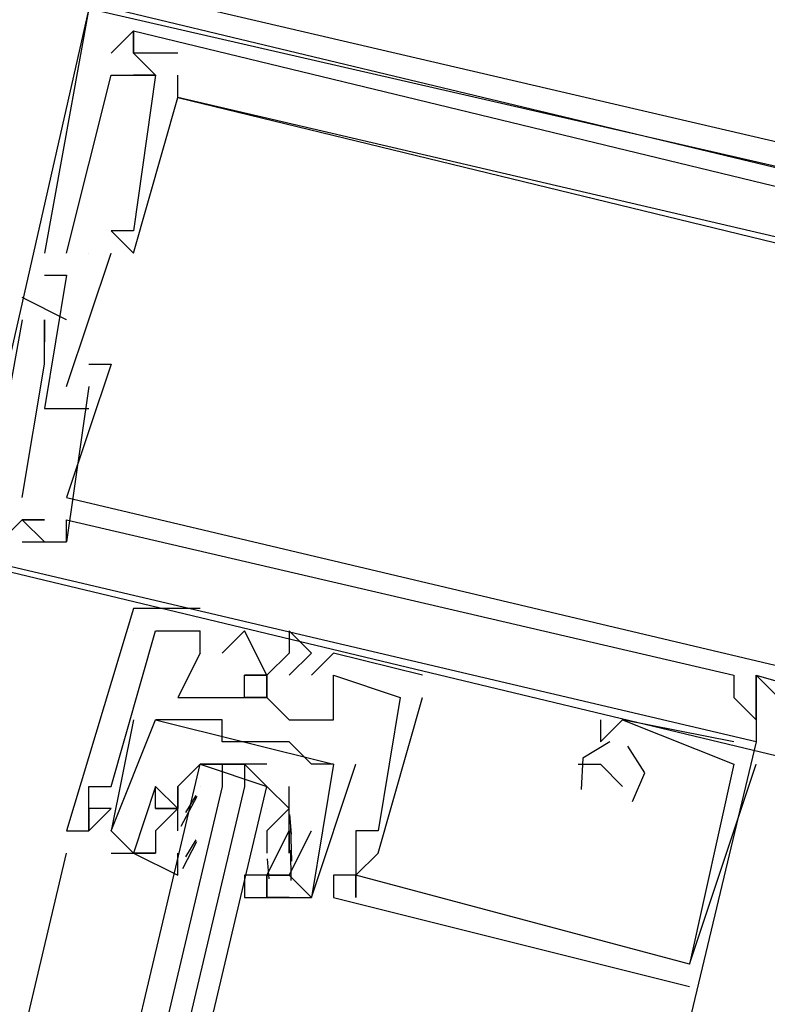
# Model space of a CAD drawing. Header units: feet. Extents: x -79 to 198, y -22 to 181.
# Tile 221 of 256: x 126.972 to 127.42, y 126.82 to 127.411. Entities that reach past the tile are written whole.
import ezdxf

# ---------------------------------------------------------------- set-up
doc = ezdxf.new("R2010")
doc.units = ezdxf.units.FT
doc.layers.add('A-LINEA', color=7, linetype='CONTINUOUS')

msp = doc.modelspace()

# ---------------------------------------------------------------- linework, layer by layer
at = {"layer": 'A-LINEA'}
for p, q in [((127.0133, 127.4178), (126.9467, 127.1244)), ((127.0133, 127.4178), (126.9867, 127.2711)), ((127.0133, 127.4178), (126.9867, 127.2711)), ((127.0133, 127.4178), (126.9867, 127.2711)), ((127.6933, 127.2578), (127.0267, 127.4178)), ((127.6933, 127.2578), (127.0267, 127.4178)), ((127.6933, 127.2578), (127.0267, 127.4178)), ((127.04, 127.4044), (127.04, 127.4044)), ((127.04, 127.4044), (127.04, 127.4044)), ((127.04, 127.4044), (127.04, 127.4044)), ((127.04, 127.4044), (127.04, 127.4044)), ((127.04, 127.4044), (127.04, 127.4044)), ((127.04, 127.4044), (127.04, 127.4044)), ((127.0267, 127.3911), (127.0267, 127.3911)), ((127.0267, 127.3911), (127.0267, 127.3911)), ((127.0267, 127.3911), (127.0267, 127.3911)), ((127.04, 127.3911), (127.04, 127.3911)), ((127.04, 127.3911), (127.04, 127.3911)), ((127.04, 127.3911), (127.04, 127.3911)), ((127.04, 127.3911), (127.04, 127.3911)), ((127.04, 127.3911), (127.04, 127.3911)), ((127.04, 127.3911), (127.04, 127.3911)), ((127.04, 127.3911), (127.04, 127.3911)), ((127.04, 127.3911), (127.04, 127.3911)), ((127.04, 127.3911), (127.04, 127.3911)), ((127.0667, 127.3911), (127.0667, 127.3911)), ((127.0667, 127.3911), (127.0667, 127.3911)), ((127.0667, 127.3911), (127.0667, 127.3911)), ((127.0267, 127.3778), (127.0267, 127.3778)), ((127.0267, 127.3778), (127.0267, 127.3778)), ((127.0267, 127.3778), (127.0267, 127.3778)), ((127.04, 127.3778), (127.04, 127.3778)), ((127.04, 127.3778), (127.04, 127.3778)), ((127.04, 127.3778), (127.04, 127.3778)), ((127.0533, 127.3778), (127.0533, 127.3778)), ((127.0533, 127.3778), (127.0533, 127.3778)), ((127.0533, 127.3778), (127.0533, 127.3778)), ((127.0533, 127.3778), (127.0533, 127.3778)), ((127.0533, 127.3778), (127.0533, 127.3778)), ((127.0533, 127.3778), (127.0533, 127.3778)), ((127.0667, 127.3778), (127.0667, 127.3778)), ((127.0667, 127.3778), (127.0667, 127.3778)), ((127.0667, 127.3778), (127.0667, 127.3778)), ((127.0667, 127.3644), (127.0667, 127.3644)), ((127.0667, 127.3644), (127.0667, 127.3644)), ((127.0667, 127.3644), (127.0667, 127.3644)), ((127.0667, 127.3644), (127.0667, 127.3644)), ((127.0667, 127.3644), (127.0667, 127.3644)), ((127.0667, 127.3644), (127.0667, 127.3644)), ((127.0267, 127.2844), (127.0267, 127.2844)), ((127.0267, 127.2844), (127.0267, 127.2844)), ((127.0267, 127.2844), (127.0267, 127.2844)), ((127.04, 127.2844), (127.04, 127.2844)), ((127.04, 127.2844), (127.04, 127.2844)), ((127.04, 127.2844), (127.04, 127.2844)), ((126.9867, 127.2711), (126.9867, 127.2711)), ((126.9867, 127.2711), (126.9867, 127.2711)), ((126.9867, 127.2711), (126.9867, 127.2711)), ((127, 127.1911), (127.0267, 127.2711)), ((127, 127.2711), (127, 127.2711)), ((127, 127.1911), (127.0267, 127.2711)), ((127, 127.2711), (127, 127.2711)), ((127, 127.1911), (127.0267, 127.2711)), ((127, 127.2711), (127, 127.2711)), ((127.0133, 127.2711), (127.0133, 127.2711)), ((127.0133, 127.2711), (127.0133, 127.2711)), ((127.0133, 127.2711), (127.0133, 127.2711)), ((127.0133, 127.2711), (127.0133, 127.2711)), ((127.0133, 127.2711), (127.0133, 127.2711)), ((127.0133, 127.2711), (127.0133, 127.2711)), ((127.0267, 127.2711), (127.0267, 127.2711)), ((127.0267, 127.2711), (127.0267, 127.2711)), ((127.0267, 127.2711), (127.0267, 127.2711)), ((127.04, 127.2711), (127.04, 127.2711)), ((127.04, 127.2711), (127.04, 127.2711)), ((127.04, 127.2711), (127.04, 127.2711)), ((126.9867, 127.2578), (126.9867, 127.2578)), ((126.9867, 127.2578), (126.9867, 127.2578)), ((126.9867, 127.2578), (126.9867, 127.2578)), ((127, 127.2578), (127, 127.2578)), ((127, 127.2578), (127, 127.2578)), ((127, 127.2578), (127, 127.2578)), ((127, 127.2311), (126.9733, 127.2444)), ((126.9733, 127.2444), (126.9733, 127.2444)), ((127, 127.2311), (126.9733, 127.2444)), ((126.9733, 127.2444), (126.9733, 127.2444)), ((127, 127.2311), (126.9733, 127.2444)), ((126.9733, 127.2444), (126.9733, 127.2444)), ((126.9733, 127.2311), (126.9733, 127.2311)), ((126.9733, 127.2311), (126.9733, 127.2311)), ((126.9733, 127.2311), (126.9733, 127.2311)), ((126.9867, 127.2311), (126.9867, 127.2311)), ((126.9867, 127.2311), (126.9867, 127.2311)), ((126.9867, 127.2311), (126.9867, 127.2311)), ((126.9867, 127.2311), (126.9867, 127.2311)), ((126.9867, 127.2311), (126.9867, 127.2311)), ((126.9867, 127.2311), (126.9867, 127.2311)), ((127, 127.2311), (127, 127.2311)), ((127, 127.2311), (127, 127.2311)), ((127, 127.2311), (127, 127.2311)), ((126.9867, 127.2178), (126.9867, 127.2178)), ((126.9867, 127.2178), (126.9867, 127.2178)), ((126.9867, 127.2178), (126.9867, 127.2178)), ((126.9867, 127.2044), (126.9867, 127.2044)), ((126.9867, 127.2044), (126.9867, 127.2044)), ((126.9867, 127.2044), (126.9867, 127.2044)), ((127.0133, 127.2044), (127.0133, 127.2044)), ((127.0133, 127.2044), (127.0133, 127.2044)), ((127.0133, 127.2044), (127.0133, 127.2044)), ((127.0267, 127.2044), (127.0267, 127.2044)), ((127.0267, 127.2044), (127.0267, 127.2044)), ((127.0267, 127.2044), (127.0267, 127.2044)), ((127.0133, 127.1911), (127, 127.0978)), ((127, 127.1911), (127, 127.1911)), ((127.0133, 127.1911), (127, 127.0978)), ((127, 127.1911), (127, 127.1911)), ((127.0133, 127.1911), (127, 127.0978)), ((127, 127.1911), (127, 127.1911)), ((127.0133, 127.1911), (127.0133, 127.1911)), ((127.0133, 127.1911), (127.0133, 127.1911)), ((127.0133, 127.1911), (127.0133, 127.1911)), ((126.9867, 127.1778), (126.9867, 127.1778)), ((126.9867, 127.1778), (126.9867, 127.1778)), ((126.9867, 127.1778), (126.9867, 127.1778)), ((127, 127.1778), (127, 127.1778)), ((127, 127.1778), (127, 127.1778)), ((127, 127.1778), (127, 127.1778)), ((127, 127.1778), (127, 127.1778)), ((127, 127.1778), (127, 127.1778)), ((127, 127.1778), (127, 127.1778)), ((127.0133, 127.1778), (127.0133, 127.1778)), ((127.0133, 127.1778), (127.0133, 127.1778)), ((127.0133, 127.1778), (127.0133, 127.1778)), ((126.9733, 127.1244), (126.9733, 127.1244)), ((126.9733, 127.1244), (126.9733, 127.1244)), ((126.9733, 127.1244), (126.9733, 127.1244)), ((127, 127.1244), (127, 127.1244)), ((127, 127.1244), (127, 127.1244)), ((127, 127.1244), (127, 127.1244)), ((126.9733, 127.1111), (126.9733, 127.1111)), ((126.9733, 127.1111), (126.9733, 127.1111)), ((126.9733, 127.1111), (126.9733, 127.1111)), ((126.9733, 127.1111), (126.9733, 127.1111)), ((126.9733, 127.1111), (126.9733, 127.1111)), ((126.9733, 127.1111), (126.9733, 127.1111)), ((126.9733, 127.1111), (126.9733, 127.1111)), ((126.9733, 127.1111), (126.9733, 127.1111)), ((126.9733, 127.1111), (126.9733, 127.1111)), ((126.9867, 127.1111), (126.9867, 127.1111)), ((126.9867, 127.1111), (126.9867, 127.1111)), ((126.9867, 127.1111), (126.9867, 127.1111)), ((127, 127.1111), (127, 127.1111)), ((127, 127.1111), (127, 127.1111)), ((127, 127.1111), (127, 127.1111)), ((126.9733, 127.0978), (126.9733, 127.0978)), ((126.9733, 127.0978), (126.9733, 127.0978)), ((126.9733, 127.0978), (126.9733, 127.0978)), ((126.9867, 127.0978), (126.9867, 127.0978)), ((126.9867, 127.0978), (126.9867, 127.0978)), ((126.9867, 127.0978), (126.9867, 127.0978)), ((127, 127.0978), (127, 127.0978)), ((127, 127.0978), (127, 127.0978)), ((127, 127.0978), (127, 127.0978)), ((127, 127.0978), (127, 127.0978)), ((127, 127.0978), (127, 127.0978)), ((127, 127.0978), (127, 127.0978)), ((127.08, 127.0578), (127.04, 127.0578)), ((127.04, 127.0578), (127.04, 127.0578)), ((127.08, 127.0578), (127.04, 127.0578)), ((127.04, 127.0578), (127.04, 127.0578)), ((127.08, 127.0578), (127.04, 127.0578)), ((127.04, 127.0578), (127.04, 127.0578)), ((127.08, 127.0578), (127.08, 127.0578)), ((127.08, 127.0578), (127.08, 127.0578)), ((127.08, 127.0578), (127.08, 127.0578)), ((127.04, 127.0444), (127.04, 127.0444)), ((127.04, 127.0444), (127.04, 127.0444)), ((127.04, 127.0444), (127.04, 127.0444)), ((127.0533, 127.0444), (127.0533, 127.0444)), ((127.0533, 127.0444), (127.0533, 127.0444)), ((127.0533, 127.0444), (127.0533, 127.0444)), ((127.08, 127.0444), (127.08, 127.0444)), ((127.08, 127.0444), (127.08, 127.0444)), ((127.08, 127.0444), (127.08, 127.0444)), ((127.08, 127.0444), (127.08, 127.0444)), ((127.08, 127.0444), (127.08, 127.0444)), ((127.08, 127.0444), (127.08, 127.0444)), ((127.1067, 127.0444), (127.1067, 127.0444)), ((127.1067, 127.0444), (127.1067, 127.0444)), ((127.1067, 127.0444), (127.1067, 127.0444)), ((127.1333, 127.0444), (127.1333, 127.0444)), ((127.1333, 127.0444), (127.1333, 127.0444)), ((127.1333, 127.0444), (127.1333, 127.0444)), ((127.08, 127.0311), (127.08, 127.0311)), ((127.08, 127.0311), (127.08, 127.0311)), ((127.08, 127.0311), (127.08, 127.0311)), ((127.08, 127.0311), (127.08, 127.0311)), ((127.08, 127.0311), (127.08, 127.0311)), ((127.08, 127.0311), (127.08, 127.0311)), ((127.0933, 127.0311), (127.0933, 127.0311)), ((127.0933, 127.0311), (127.0933, 127.0311)), ((127.0933, 127.0311), (127.0933, 127.0311)), ((127.1333, 127.0311), (127.1333, 127.0311)), ((127.1333, 127.0311), (127.1333, 127.0311)), ((127.1333, 127.0311), (127.1333, 127.0311)), ((127.1467, 127.0311), (127.1467, 127.0311)), ((127.1467, 127.0311), (127.1467, 127.0311)), ((127.1467, 127.0311), (127.1467, 127.0311)), ((127.2133, 127.0178), (127.16, 127.0311)), ((127.16, 127.0311), (127.16, 127.0311)), ((127.2133, 127.0178), (127.16, 127.0311)), ((127.16, 127.0311), (127.16, 127.0311)), ((127.2133, 127.0178), (127.16, 127.0311)), ((127.16, 127.0311), (127.16, 127.0311)), ((127.12, 127.0178), (127.12, 127.0178)), ((127.12, 127.0178), (127.12, 127.0178)), ((127.12, 127.0178), (127.12, 127.0178)), ((127.1333, 127.0178), (127.1333, 127.0178)), ((127.1333, 127.0178), (127.1333, 127.0178)), ((127.1333, 127.0178), (127.1333, 127.0178)), ((127.1467, 127.0178), (127.1467, 127.0178)), ((127.1467, 127.0178), (127.1467, 127.0178)), ((127.1467, 127.0178), (127.1467, 127.0178)), ((127.16, 127.0178), (127.16, 127.0178)), ((127.16, 127.0178), (127.16, 127.0178)), ((127.16, 127.0178), (127.16, 127.0178)), ((127.16, 127.0178), (127.16, 127.0178)), ((127.16, 127.0178), (127.16, 127.0178)), ((127.16, 127.0178), (127.16, 127.0178)), ((127.2133, 127.0178), (127.2133, 127.0178)), ((127.2133, 127.0178), (127.2133, 127.0178)), ((127.2133, 127.0178), (127.2133, 127.0178)), ((127.4, 127.0178), (127.4, 127.0178)), ((127.4, 127.0178), (127.4, 127.0178)), ((127.4, 127.0178), (127.4, 127.0178)), ((127.4133, 127.0178), (127.4133, 127.0178)), ((127.4133, 127.0178), (127.4133, 127.0178)), ((127.4133, 127.0178), (127.4133, 127.0178)), ((127.4133, 127.0178), (127.4133, 127.0178)), ((127.4133, 127.0178), (127.4133, 127.0178)), ((127.4133, 127.0178), (127.4133, 127.0178)), ((127.0667, 127.0044), (127.0667, 127.0044)), ((127.0667, 127.0044), (127.0667, 127.0044)), ((127.0667, 127.0044), (127.0667, 127.0044)), ((127.08, 127.0044), (127.08, 127.0044)), ((127.08, 127.0044), (127.08, 127.0044)), ((127.08, 127.0044), (127.08, 127.0044)), ((127.0933, 127.0044), (127.0933, 127.0044)), ((127.0933, 127.0044), (127.0933, 127.0044)), ((127.0933, 127.0044), (127.0933, 127.0044)), ((127.1067, 127.0044), (127.1067, 127.0044)), ((127.1067, 127.0044), (127.1067, 127.0044)), ((127.1067, 127.0044), (127.1067, 127.0044)), ((127.12, 127.0044), (127.12, 127.0044)), ((127.12, 127.0044), (127.12, 127.0044)), ((127.12, 127.0044), (127.12, 127.0044)), ((127.1867, 126.9111), (127.2133, 127.0044)), ((127.1867, 126.9111), (127.2133, 127.0044)), ((127.1867, 126.9111), (127.2133, 127.0044)), ((127.2, 127.0044), (127.2, 127.0044)), ((127.2, 127.0044), (127.2, 127.0044)), ((127.2, 127.0044), (127.2, 127.0044)), ((127.2, 127.0044), (127.2, 127.0044)), ((127.2, 127.0044), (127.2, 127.0044)), ((127.2, 127.0044), (127.2, 127.0044)), ((127.2133, 127.0044), (127.2133, 127.0044)), ((127.2133, 127.0044), (127.2133, 127.0044)), ((127.2133, 127.0044), (127.2133, 127.0044)), ((127.4, 127.0044), (127.4, 127.0044)), ((127.4, 127.0044), (127.4, 127.0044)), ((127.4, 127.0044), (127.4, 127.0044)), ((127.4133, 127.0044), (127.4133, 127.0044)), ((127.4133, 127.0044), (127.4133, 127.0044)), ((127.4133, 127.0044), (127.4133, 127.0044)), ((127.4133, 127.0044), (127.4133, 127.0044)), ((127.4133, 127.0044), (127.4133, 127.0044)), ((127.4133, 127.0044), (127.4133, 127.0044)), ((127.04, 126.9911), (127.0267, 126.9244)), ((127.04, 126.9911), (127.0267, 126.9244)), ((127.04, 126.9911), (127.04, 126.9911)), ((127.04, 126.9911), (127.04, 126.9911)), ((127.0533, 126.9911), (127.0533, 126.9911)), ((127.0533, 126.9911), (127.0533, 126.9911)), ((127.0667, 126.9911), (127.0667, 126.9911)), ((127.0667, 126.9911), (127.0667, 126.9911)), ((127.0933, 126.9911), (127.0933, 126.9911)), ((127.0933, 126.9911), (127.0933, 126.9911)), ((127.1333, 126.9911), (127.1333, 126.9911)), ((127.1333, 126.9911), (127.1333, 126.9911)), ((127.1333, 126.9911), (127.1333, 126.9911)), ((127.1467, 126.9911), (127.1467, 126.9911)), ((127.1467, 126.9911), (127.1467, 126.9911)), ((127.1467, 126.9911), (127.1467, 126.9911)), ((127.16, 126.9911), (127.16, 126.9911)), ((127.16, 126.9911), (127.16, 126.9911)), ((127.16, 126.9911), (127.16, 126.9911)), ((127.32, 126.9911), (127.32, 126.9778)), ((127.32, 126.9911), (127.32, 126.9911)), ((127.32, 126.9911), (127.32, 126.9778)), ((127.32, 126.9911), (127.32, 126.9911)), ((127.32, 126.9911), (127.32, 126.9778)), ((127.32, 126.9911), (127.32, 126.9911)), ((127.4, 126.9778), (127.3333, 126.9911)), ((127.3333, 126.9911), (127.3333, 126.9911)), ((127.3333, 126.9911), (127.3333, 126.9911)), ((127.4, 126.9778), (127.3333, 126.9911)), ((127.3333, 126.9911), (127.3333, 126.9911)), ((127.3333, 126.9911), (127.3333, 126.9911)), ((127.4, 126.9778), (127.3333, 126.9911)), ((127.3333, 126.9911), (127.3333, 126.9911)), ((127.3333, 126.9911), (127.3333, 126.9911)), ((127.4133, 126.9911), (127.4133, 126.9911)), ((127.4133, 126.9911), (127.4133, 126.9911)), ((127.4133, 126.9911), (127.4133, 126.9911)), ((127.0933, 126.9778), (127.0933, 126.9778)), ((127.0933, 126.9778), (127.0933, 126.9778)), ((127.12, 126.9778), (127.12, 126.9778)), ((127.12, 126.9778), (127.12, 126.9778)), ((127.1333, 126.9778), (127.1333, 126.9778)), ((127.1333, 126.9778), (127.1333, 126.9778)), ((127.32, 126.9778), (127.32, 126.9778)), ((127.32, 126.9778), (127.32, 126.9778)), ((127.32, 126.9778), (127.32, 126.9778)), ((127.32, 126.9778), (127.32, 126.9778)), ((127.32, 126.9778), (127.32, 126.9778)), ((127.32, 126.9778), (127.32, 126.9778)), ((127.4, 126.9778), (127.4, 126.9778)), ((127.4, 126.9778), (127.4, 126.9778)), ((127.4, 126.9778), (127.4, 126.9778)), ((127.4133, 126.9778), (127.4133, 126.9778)), ((127.4133, 126.9778), (127.4133, 126.9778)), ((127.4133, 126.9778), (127.4133, 126.9778)), ((127.0933, 126.9644), (127.1067, 126.9644)), ((127.1467, 126.9644), (127.1467, 126.9644)), ((127.1467, 126.9644), (127.1467, 126.9644)), ((127.16, 126.9644), (127.16, 126.9644)), ((127.16, 126.9644), (127.16, 126.9644)), ((127.16, 126.9644), (127.16, 126.9644)), ((127.16, 126.9644), (127.16, 126.9644)), ((127.1733, 126.9644), (127.1733, 126.9644)), ((127.1733, 126.9644), (127.1733, 126.9644)), ((127.3067, 126.9644), (127.3067, 126.9644)), ((127.3067, 126.9644), (127.3067, 126.9644)), ((127.3067, 126.9644), (127.3067, 126.9644)), ((127.32, 126.9644), (127.32, 126.9644)), ((127.32, 126.9644), (127.32, 126.9644)), ((127.32, 126.9644), (127.32, 126.9644)), ((127.3733, 126.8444), (127.4133, 126.9644)), ((127.3733, 126.8444), (127.4133, 126.9644)), ((127.3733, 126.8444), (127.4133, 126.9644)), ((127.4, 126.9644), (127.4, 126.9644)), ((127.4, 126.9644), (127.4, 126.9644)), ((127.4, 126.9644), (127.4, 126.9644)), ((127.4, 126.9644), (127.4, 126.9644)), ((127.4, 126.9644), (127.4, 126.9644)), ((127.4, 126.9644), (127.4, 126.9644)), ((127.4133, 126.9644), (127.4133, 126.9644)), ((127.4133, 126.9644), (127.4133, 126.9644)), ((127.4133, 126.9644), (127.4133, 126.9644)), ((127.0133, 126.9511), (127.0133, 126.9511)), ((127.0133, 126.9511), (127.0133, 126.9511)), ((127.0133, 126.9511), (127.0133, 126.9511)), ((127.0267, 126.9511), (127.0267, 126.9511)), ((127.0267, 126.9511), (127.0267, 126.9511)), ((127.0267, 126.9511), (127.0267, 126.9511)), ((127.0533, 126.9511), (127.0533, 126.9511)), ((127.0533, 126.9511), (127.0533, 126.9511)), ((127.0533, 126.9511), (127.0533, 126.9511)), ((127.0533, 126.9511), (127.0533, 126.9511)), ((127.0667, 126.9511), (127.0667, 126.9511)), ((127.0667, 126.9511), (127.0667, 126.9511)), ((127.08, 126.9511), (127.08, 126.9511)), ((127.12, 126.9511), (127.12, 126.9511)), ((127.3333, 126.9511), (127.3333, 126.9511)), ((127.3333, 126.9511), (127.3333, 126.9511)), ((127.3333, 126.9511), (127.3333, 126.9511)), ((127.0686, 126.9272), (127.0783, 126.9452)), ((127.0715, 126.9355), (127.0777, 126.9457)), ((127.0133, 126.9378), (127.0133, 126.9378)), ((127.0133, 126.9378), (127.0133, 126.9378)), ((127.0133, 126.9378), (127.0133, 126.9378)), ((127.0267, 126.9378), (127.0267, 126.9378)), ((127.0267, 126.9378), (127.0267, 126.9378)), ((127.0267, 126.9378), (127.0267, 126.9378)), ((127.0533, 126.9378), (127.0533, 126.9378)), ((127.0533, 126.9378), (127.0533, 126.9378)), ((127.0667, 126.9378), (127.0667, 126.9378)), ((127.0667, 126.9378), (127.0667, 126.9378)), ((127.0667, 126.9244), (127.0667, 126.9378)), ((127.0667, 126.9378), (127.0667, 126.9378)), ((127.0667, 126.9378), (127.0667, 126.9378)), ((127.12, 126.9378), (127.12, 126.9378)), ((127.1335, 126.9343), (127.1345, 126.9224)), ((127.1342, 126.9268), (127.1348, 126.9063)), ((127, 126.9244), (127, 126.9244)), ((127, 126.9244), (127, 126.9244)), ((127, 126.9244), (127, 126.9244)), ((127.0133, 126.9244), (127.0133, 126.9244)), ((127.0133, 126.9244), (127.0133, 126.9244)), ((127.0133, 126.9244), (127.0133, 126.9244)), ((127.0133, 126.9244), (127.0133, 126.9244)), ((127.0133, 126.9244), (127.0133, 126.9244)), ((127.0133, 126.9244), (127.0133, 126.9244)), ((127.0267, 126.9244), (127.0267, 126.9244)), ((127.0267, 126.9244), (127.0267, 126.9244)), ((127.0267, 126.9244), (127.0267, 126.9244)), ((127.0267, 126.9244), (127.0267, 126.9244)), ((127.0533, 126.9244), (127.0533, 126.9244)), ((127.0533, 126.9244), (127.0533, 126.9244)), ((127.0667, 126.9244), (127.0667, 126.9244)), ((127.0667, 126.9244), (127.0667, 126.9244)), ((127.0667, 126.9244), (127.0667, 126.9244)), ((127.12, 126.9244), (127.12, 126.9111)), ((127.12, 126.9244), (127.12, 126.9244)), ((127.1333, 126.9244), (127.1333, 126.9244)), ((127.1333, 126.9244), (127.1333, 126.9244)), ((127.1333, 126.9244), (127.1333, 126.9244)), ((127.1333, 126.9244), (127.1333, 126.9244)), ((127.1467, 126.9244), (127.1467, 126.9244)), ((127.1467, 126.9244), (127.1467, 126.9244)), ((127.1733, 126.9244), (127.1733, 126.9244)), ((127.1733, 126.9244), (127.1733, 126.9244)), ((127.1733, 126.9244), (127.1733, 126.9244)), ((127.1867, 126.9244), (127.1867, 126.9244)), ((127.1867, 126.9244), (127.1867, 126.9244)), ((127.1867, 126.9244), (127.1867, 126.9244)), ((127.1867, 126.9244), (127.1867, 126.9244)), ((127.1867, 126.9244), (127.1867, 126.9244)), ((127.1867, 126.9244), (127.1867, 126.9244)), ((127.0697, 126.9018), (127.0781, 126.9181)), ((127.0715, 126.9089), (127.0777, 126.919)), ((126.6133, 125.2844), (127, 126.9111)), ((127.0267, 126.9111), (127.0533, 126.9111)), ((127.0267, 126.9111), (127.0267, 126.9111)), ((127.0267, 126.9111), (127.0533, 126.9111)), ((127.0267, 126.9111), (127.0267, 126.9111)), ((127.04, 126.9111), (127.04, 126.9111)), ((127.04, 126.9111), (127.04, 126.9111)), ((127.0533, 126.9111), (127.0533, 126.9111)), ((127.0533, 126.9111), (127.0533, 126.9111)), ((127.12, 126.9111), (127.12, 126.9111)), ((127.12, 126.9111), (127.12, 126.9111)), ((127.1201, 126.9076), (127.1212, 126.8957)), ((127.1333, 126.9111), (127.1333, 126.9111)), ((127.1333, 126.9111), (127.1333, 126.9111)), ((127.1333, 126.9111), (127.1333, 126.9111)), ((127.1333, 126.9111), (127.1333, 126.9111)), ((127.1341, 126.9129), (127.1344, 126.8946)), ((127.1733, 126.9111), (127.1733, 126.9111)), ((127.1733, 126.9111), (127.1733, 126.9111)), ((127.1733, 126.9111), (127.1733, 126.9111)), ((127.1867, 126.9111), (127.1867, 126.9111)), ((127.1867, 126.9111), (127.1867, 126.9111)), ((127.1867, 126.9111), (127.1867, 126.9111)), ((127.12, 126.8978), (127.12, 126.8978)), ((127.12, 126.8978), (127.12, 126.8978)), ((127.1333, 126.8978), (127.1333, 126.8978)), ((127.1333, 126.8978), (127.1333, 126.8978)), ((127.16, 126.8978), (127.16, 126.8978)), ((127.16, 126.8978), (127.16, 126.8978)), ((127.16, 126.8978), (127.16, 126.8978)), ((127.1733, 126.8978), (127.1733, 126.8978)), ((127.1733, 126.8978), (127.1733, 126.8978)), ((127.1733, 126.8978), (127.1733, 126.8978)), ((127.1733, 126.8978), (127.1733, 126.8978)), ((127.1733, 126.8978), (127.1733, 126.8978)), ((127.1733, 126.8978), (127.1733, 126.8978)), ((127.12, 126.8844), (127.12, 126.8844)), ((127.12, 126.8844), (127.12, 126.8844)), ((127.1467, 126.8844), (127.1467, 126.8844)), ((127.1467, 126.8844), (127.1467, 126.8844)), ((127.1467, 126.8844), (127.1467, 126.8844)), ((127.1467, 126.8844), (127.1467, 126.8844)), ((127.16, 126.8844), (127.16, 126.8844)), ((127.16, 126.8844), (127.16, 126.8844)), ((127.16, 126.8844), (127.16, 126.8844)), ((127.1733, 126.8844), (127.1733, 126.8844)), ((127.1733, 126.8844), (127.1733, 126.8844)), ((127.1733, 126.8844), (127.1733, 126.8844)), ((127.3733, 126.8444), (127.3733, 126.8444)), ((127.3733, 126.8444), (127.3733, 126.8444)), ((127.3733, 126.8444), (127.3733, 126.8444)), ((127.3733, 126.8444), (127.3733, 126.8444)), ((127.3733, 126.8444), (127.3733, 126.8444)), ((127.3733, 126.8444), (127.3733, 126.8444)), ((127.3733, 126.8311), (127.3733, 126.8311)), ((127.3733, 126.8311), (127.3733, 126.8311)), ((127.3733, 126.8311), (127.3733, 126.8311))]:
    msp.add_line(p, q, dxfattribs=at)
for points in [[(127.0133, 127.4178), (127.8267, 127.2311), (128.0267, 128.0444), (127.2133, 128.2311), (127.0133, 127.4178)], [(127.0267, 127.4311), (127.8267, 127.2444), (128.0133, 128.0311), (127.2133, 128.2178), (127.0267, 127.4311)], [(127.0667, 127.3911), (127.04, 127.3911), (127.04, 127.4044), (127.04, 127.3911), (127.0533, 127.3778), (127.04, 127.2844), (127.0267, 127.2844), (127.04, 127.2711), (127.0667, 127.3644), (127.56, 127.2444), (127.5333, 127.1511)], [(127.0267, 127.3911), (127.04, 127.4044), (127.48, 127.2978), (127.48, 127.2844), (127.48, 127.2711), (127.4933, 127.2711), (127.4933, 127.2978), (127.5733, 127.2711), (127.5333, 127.0578), (127.52, 127.0578), (127.5333, 127.0444)], [(127.0667, 127.3911), (127.04, 127.3911), (127.04, 127.4044), (127.04, 127.3911), (127.0533, 127.3778), (127.04, 127.2844), (127.0267, 127.2844), (127.04, 127.2711), (127.0667, 127.3644), (127.56, 127.2444), (127.5333, 127.1511)], [(127.0267, 127.3911), (127.04, 127.4044), (127.48, 127.2978), (127.48, 127.2844), (127.48, 127.2711), (127.4933, 127.2711), (127.4933, 127.2978), (127.5733, 127.2711), (127.5333, 127.0578), (127.52, 127.0578), (127.5333, 127.0444)], [(127.0667, 127.3911), (127.04, 127.3911), (127.04, 127.4044), (127.04, 127.3911), (127.0533, 127.3778), (127.04, 127.2844), (127.0267, 127.2844), (127.04, 127.2711), (127.0667, 127.3644), (127.56, 127.2444), (127.5333, 127.1511)], [(127.0267, 127.3911), (127.04, 127.4044), (127.48, 127.2978), (127.48, 127.2844), (127.48, 127.2711), (127.4933, 127.2711), (127.4933, 127.2978), (127.5733, 127.2711), (127.5333, 127.0578), (127.52, 127.0578), (127.5333, 127.0444)], [(127, 127.2711), (127.0267, 127.3778), (127.0533, 127.3778), (127.04, 127.3778)], [(127, 127.2711), (127.0267, 127.3778), (127.0533, 127.3778), (127.04, 127.3778)], [(127, 127.2711), (127.0267, 127.3778), (127.0533, 127.3778), (127.04, 127.3778)], [(127.56, 127.2444), (127.4667, 127.2711), (127.48, 127.2844), (127.4667, 127.2844), (127.4667, 127.2711), (127.0667, 127.3644), (127.0667, 127.3778)], [(127.56, 127.2444), (127.4667, 127.2711), (127.48, 127.2844), (127.4667, 127.2844), (127.4667, 127.2711), (127.0667, 127.3644), (127.0667, 127.3778)], [(127.56, 127.2444), (127.4667, 127.2711), (127.48, 127.2844), (127.4667, 127.2844), (127.4667, 127.2711), (127.0667, 127.3644), (127.0667, 127.3778)], [(126.9867, 127.2578), (127, 127.2578), (126.9867, 127.1778), (127, 127.1778), (127.0133, 127.1778)], [(126.9867, 127.2578), (127, 127.2578), (126.9867, 127.1778), (127, 127.1778), (127.0133, 127.1778)], [(126.9867, 127.2578), (127, 127.2578), (126.9867, 127.1778), (127, 127.1778), (127.0133, 127.1778)], [(126.9733, 127.2311), (126.9467, 127.0844), (127.6133, 126.9244), (127.6267, 126.9244)], [(126.9733, 127.2311), (126.9467, 127.0844), (127.6133, 126.9244), (127.6267, 126.9244)], [(126.9733, 127.2311), (126.9467, 127.0844), (127.6133, 126.9244), (127.6267, 126.9244)], [(126.9733, 127.1244), (126.9867, 127.2044), (126.9867, 127.2311), (126.9867, 127.2178)], [(126.9733, 127.1244), (126.9867, 127.2044), (126.9867, 127.2311), (126.9867, 127.2178)], [(126.9733, 127.1244), (126.9867, 127.2044), (126.9867, 127.2311), (126.9867, 127.2178)], [(127.0133, 127.2044), (127.0267, 127.2044), (127, 127.1244), (127.5067, 127.0044), (127.52, 127.0844), (127.52, 127.0844)], [(127.0133, 127.2044), (127.0267, 127.2044), (127, 127.1244), (127.5067, 127.0044), (127.52, 127.0844), (127.52, 127.0844)], [(127.0133, 127.2044), (127.0267, 127.2044), (127, 127.1244), (127.5067, 127.0044), (127.52, 127.0844), (127.52, 127.0844)], [(126.9867, 127.0978), (126.9733, 127.1111), (126.96, 127.0978)], [(126.9867, 127.0978), (126.9733, 127.1111), (126.96, 127.0978)], [(126.9867, 127.0978), (126.9733, 127.1111), (126.96, 127.0978)], [(126.9733, 127.0978), (127, 127.0978), (127, 127.1111), (127.4, 127.0178), (127.4, 127.0044), (127.4133, 126.9911), (127.4133, 127.0044), (127.4133, 127.0178), (127.5067, 126.9911)], [(126.9733, 127.1111), (126.9867, 127.1111), (126.9733, 127.1111)], [(126.9733, 127.0978), (127, 127.0978), (127, 127.1111), (127.4, 127.0178), (127.4, 127.0044), (127.4133, 126.9911), (127.4133, 127.0044), (127.4133, 127.0178), (127.5067, 126.9911)], [(126.9733, 127.1111), (126.9867, 127.1111), (126.9733, 127.1111)], [(126.9733, 127.0978), (127, 127.0978), (127, 127.1111), (127.4, 127.0178), (127.4, 127.0044), (127.4133, 126.9911), (127.4133, 127.0044), (127.4133, 127.0178), (127.5067, 126.9911)], [(126.9733, 127.1111), (126.9867, 127.1111), (126.9733, 127.1111)], [(127.52, 127.0178), (127.5067, 126.9644), (127.4267, 126.9778), (127.4267, 127.0044), (127.4133, 127.0178), (127.4133, 127.0044), (127.4133, 126.9778), (126.96, 127.0844)], [(127.52, 127.0178), (127.5067, 126.9644), (127.4267, 126.9778), (127.4267, 127.0044), (127.4133, 127.0178), (127.4133, 127.0044), (127.4133, 126.9778), (126.96, 127.0844)], [(127.52, 127.0178), (127.5067, 126.9644), (127.4267, 126.9778), (127.4267, 127.0044), (127.4133, 127.0178), (127.4133, 127.0044), (127.4133, 126.9778), (126.96, 127.0844)], [(127.04, 127.0578), (127, 126.9244), (127.0133, 126.9244), (127.0267, 126.9378), (127.0133, 126.9378), (127.0133, 126.9244), (127.0133, 126.9511), (127.0267, 126.9511), (127.0533, 127.0444), (127.08, 127.0444)], [(127.04, 127.0578), (127, 126.9244), (127.0133, 126.9244), (127.0267, 126.9378), (127.0133, 126.9378), (127.0133, 126.9244), (127.0133, 126.9511), (127.0267, 126.9511), (127.0533, 127.0444), (127.08, 127.0444)], [(127.04, 127.0578), (127, 126.9244), (127.0133, 126.9244), (127.0267, 126.9378), (127.0133, 126.9378), (127.0133, 126.9244), (127.0133, 126.9511), (127.0267, 126.9511), (127.0533, 127.0444), (127.08, 127.0444)], [(127.08, 127.0311), (127.08, 127.0444), (127.08, 127.0444)], [(127.08, 127.0311), (127.08, 127.0444), (127.08, 127.0444)], [(127.08, 127.0311), (127.08, 127.0444), (127.08, 127.0444)], [(127.1333, 127.0178), (127.1467, 127.0311), (127.1333, 127.0444), (127.1333, 127.0311), (127.12, 127.0178), (127.12, 127.0178), (127.1067, 127.0444), (127.0933, 127.0311), (127.0933, 127.0311)], [(127.1333, 127.0178), (127.1467, 127.0311), (127.1333, 127.0444), (127.1333, 127.0311), (127.12, 127.0178), (127.12, 127.0178), (127.1067, 127.0444), (127.0933, 127.0311), (127.0933, 127.0311)], [(127.1333, 127.0178), (127.1467, 127.0311), (127.1333, 127.0444), (127.1333, 127.0311), (127.12, 127.0178), (127.12, 127.0178), (127.1067, 127.0444), (127.0933, 127.0311), (127.0933, 127.0311)], [(127.08, 127.0311), (127.0667, 127.0044), (127.08, 127.0044), (127.0933, 127.0044), (127.1067, 127.0044), (127.12, 127.0044), (127.1333, 126.9911), (127.1467, 126.9911), (127.16, 126.9911), (127.16, 127.0178), (127.2, 127.0044), (127.1867, 126.9244), (127.1733, 126.9244), (127.1733, 126.9111), (127.1733, 126.8844), (127.1733, 126.8978), (127.16, 126.8978), (127.16, 126.8844), (127.3733, 126.8311)], [(127.08, 127.0311), (127.0667, 127.0044), (127.08, 127.0044), (127.0933, 127.0044), (127.1067, 127.0044), (127.12, 127.0044), (127.1333, 126.9911), (127.1467, 126.9911), (127.16, 126.9911), (127.16, 127.0178), (127.2, 127.0044), (127.1867, 126.9244), (127.1733, 126.9244), (127.1733, 126.9111), (127.1733, 126.8844), (127.1733, 126.8978), (127.16, 126.8978), (127.16, 126.8844), (127.3733, 126.8311)], [(127.08, 127.0311), (127.0667, 127.0044), (127.08, 127.0044), (127.0933, 127.0044), (127.1067, 127.0044), (127.12, 127.0044), (127.1333, 126.9911), (127.1467, 126.9911), (127.16, 126.9911), (127.16, 127.0178), (127.2, 127.0044), (127.1867, 126.9244), (127.1733, 126.9244), (127.1733, 126.9111), (127.1733, 126.8844), (127.1733, 126.8978), (127.16, 126.8978), (127.16, 126.8844), (127.3733, 126.8311)], [(127.1467, 127.0178), (127.1467, 127.0178), (127.16, 127.0311)], [(127.1467, 127.0178), (127.1467, 127.0178), (127.16, 127.0311)], [(127.1467, 127.0178), (127.1467, 127.0178), (127.16, 127.0311)], [(127.12, 127.0044), (127.1067, 127.0044), (127.1067, 127.0178), (127.12, 127.0178), (127.12, 127.0044), (127.12, 127.0178), (127.1067, 127.0178), (127.12, 127.0178)], [(127.12, 127.0044), (127.1067, 127.0044), (127.1067, 127.0178), (127.12, 127.0178), (127.12, 127.0044), (127.12, 127.0178), (127.1067, 127.0178), (127.12, 127.0178)], [(127.12, 127.0044), (127.1067, 127.0044), (127.1067, 127.0178), (127.12, 127.0178), (127.12, 127.0044), (127.12, 127.0178), (127.1067, 127.0178), (127.12, 127.0178)], [(127.0533, 126.9511), (127.04, 126.9111), (127.0267, 126.9244), (127.0533, 126.9911)], [(127.0533, 126.9511), (127.04, 126.9111), (127.0267, 126.9244), (127.0533, 126.9911)], [(127.0533, 126.9911), (127.16, 126.9644), (127.1467, 126.8844), (127.1333, 126.8978), (127.1467, 126.9244)], [(127.16, 126.9644), (127.1467, 126.9644), (127.1333, 126.9778), (127.12, 126.9778), (127.0933, 126.9778), (127.0933, 126.9911), (127.0667, 126.9911), (127.0533, 126.9911)], [(127.0533, 126.9911), (127.16, 126.9644), (127.1467, 126.8844), (127.1333, 126.8978), (127.1467, 126.9244)], [(127.16, 126.9644), (127.1467, 126.9644), (127.1333, 126.9778), (127.12, 126.9778), (127.0933, 126.9778), (127.0933, 126.9911), (127.0667, 126.9911), (127.0533, 126.9911)], [(127.32, 126.9778), (127.3333, 126.9911), (127.4, 126.9644), (127.3733, 126.8444), (127.1733, 126.8978), (127.1867, 126.9111)], [(127.32, 126.9778), (127.3333, 126.9911), (127.4, 126.9644), (127.3733, 126.8444), (127.1733, 126.8978), (127.1867, 126.9111)], [(127.32, 126.9778), (127.3333, 126.9911), (127.4, 126.9644), (127.3733, 126.8444), (127.1733, 126.8978), (127.1867, 126.9111)], [(127.4133, 126.9778), (126.9867, 125.1911), (126.6, 123.5644)], [(127.3257, 126.9778), (127.3095, 126.9681), (127.3085, 126.9493)], [(127.3257, 126.9778), (127.3095, 126.9681), (127.3085, 126.9493)], [(127.3257, 126.9778), (127.3095, 126.9681), (127.3085, 126.9493)], [(127.3391, 126.9421), (127.3466, 126.9593), (127.3365, 126.9752)], [(127.3391, 126.9421), (127.3466, 126.9593), (127.3365, 126.9752)], [(127.3391, 126.9421), (127.3466, 126.9593), (127.3365, 126.9752)], [(126.68, 125.2711), (127.08, 126.9644), (127.0933, 126.9644), (127.0933, 126.9511), (126.6933, 125.2578)], [(126.72, 125.2578), (127.12, 126.9511), (127.1067, 126.9644), (127.1067, 126.9511), (126.7067, 125.2578)], [(127.12, 126.9644), (127.08, 126.9644), (127.0667, 126.9511), (127.0667, 126.9378), (127.0533, 126.9378), (127.0667, 126.9378), (127.0533, 126.9244), (127.0533, 126.9111), (127.04, 126.9111), (127.0667, 126.8978), (127.0667, 126.9111)], [(127.0667, 126.9378), (127.0667, 126.9511), (127.08, 126.9644), (127.12, 126.9511), (127.1333, 126.9378), (127.12, 126.9244)], [(127.12, 126.8978), (127.12, 126.8844), (127.1467, 126.8844), (127.1733, 126.9644)], [(127.12, 126.8978), (127.12, 126.8844), (127.1467, 126.8844), (127.1733, 126.9644)], [(127.3067, 126.9644), (127.32, 126.9644), (127.32, 126.9644), (127.3333, 126.9511)], [(127.3067, 126.9644), (127.32, 126.9644), (127.32, 126.9644), (127.3333, 126.9511)], [(127.3067, 126.9644), (127.32, 126.9644), (127.32, 126.9644), (127.3333, 126.9511)], [(127.0533, 126.9244), (127.0667, 126.9378), (127.0533, 126.9378), (127.0533, 126.9511), (127.0667, 126.9378), (127.0667, 126.9511)], [(127.0533, 126.9244), (127.0667, 126.9378), (127.0533, 126.9378), (127.0533, 126.9511), (127.0667, 126.9378), (127.0667, 126.9511)], [(127.12, 126.8978), (127.1067, 126.8978), (127.1067, 126.8844), (127.1333, 126.8844), (127.12, 126.8844), (127.12, 126.8978), (127.1333, 126.8978), (127.12, 126.8978), (127.1333, 126.9244), (127.1333, 126.9378), (127.1333, 126.9511)], [(127.1333, 126.9244), (127.1333, 126.9111), (127.1333, 126.9244), (127.1333, 126.9111)], [(127.1333, 126.9244), (127.1333, 126.9111), (127.1333, 126.9244), (127.1333, 126.9111)]]:
    msp.add_lwpolyline(points, dxfattribs=at)

doc.saveas('drawing.dxf')
